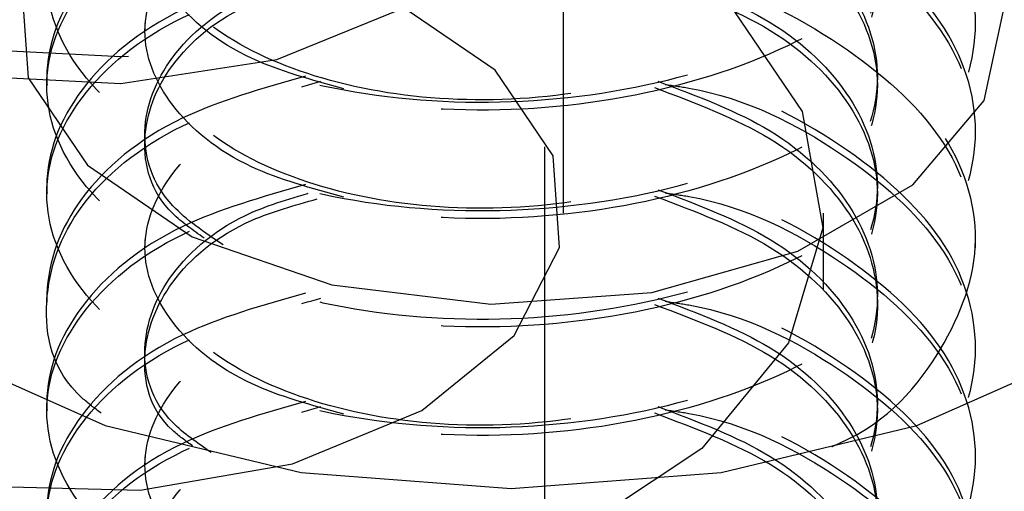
# Model space of a CAD drawing. Header units: inches. Extents: x 1907 to 2452, y -210 to -54.
# Tile 232 of 256: x 1996.503 to 1996.768, y -195.89 to -195.764. Entities that reach past the tile are written whole.
import ezdxf

# ---------------------------------------------------------------- set-up
doc = ezdxf.new("R2010")
doc.units = ezdxf.units.IN
doc.header["$LTSCALE"] = 0.5
doc.header["$MEASUREMENT"] = 0
doc.linetypes.add('HIDDEN', pattern=[0.22499999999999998, 0.15, -0.075])
doc.layers.add('SID-M-H', color=4, linetype='HIDDEN')

msp = doc.modelspace()

# ---------------------------------------------------------------- linework, layer by layer
at = {"layer": 'SID-M-H'}
for p, q in [((1996.649303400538, -195.8155273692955), (1996.649303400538, -195.49707645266)), ((1996.644303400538, -196.497747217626), (1996.644303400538, -195.7088144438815)), ((1996.503461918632, -195.7539317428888), (1996.505268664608, -195.7791494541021)), ((1996.630980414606, -195.7771117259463), (1996.60332230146, -195.7582598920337)), ((1996.572130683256, -195.7742144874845), (1996.607691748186, -195.7598399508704)), ((1996.693635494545, -195.7589404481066), (1996.713616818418, -195.7881911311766)), ((1996.762545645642, -195.7852924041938), (1996.767953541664, -195.7602469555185)), ((1996.536673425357, -195.7644360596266), (1996.536673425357, -195.7665624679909)), ((1996.760254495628, -195.7665624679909), (1996.760254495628, -195.7644360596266)), ((1996.4869510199, -195.7712352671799), (1996.530197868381, -195.7734194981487)), ((1996.530197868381, -195.7734194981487), (1996.532261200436, -195.7733053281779)), ((1996.530197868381, -195.7807008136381), (1996.572130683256, -195.7742144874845)), ((1996.646536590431, -195.8001264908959), (1996.630980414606, -195.7771117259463)), ((1996.4869510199, -195.7785165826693), (1996.530197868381, -195.7807008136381)), ((1996.505268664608, -195.7791494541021), (1996.521161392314, -195.8026621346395)), ((1996.510254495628, -195.779017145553), (1996.510254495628, -195.7811435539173)), ((1996.743343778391, -195.8079671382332), (1996.762545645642, -195.7852924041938)), ((1996.713616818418, -195.7881911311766), (1996.719186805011, -195.8194692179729)), ((1996.536673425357, -195.7935982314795), (1996.536673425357, -195.7957246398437)), ((1996.760254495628, -195.7957246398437), (1996.760254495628, -195.7935982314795)), ((1996.648305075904, -195.8248101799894), (1996.646536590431, -195.8001264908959)), ((1996.521161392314, -195.8026621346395), (1996.5494178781, -195.8219218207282)), ((1996.510254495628, -195.8081793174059), (1996.510254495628, -195.8103057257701)), ((1996.712428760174, -195.8258139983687), (1996.743343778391, -195.8079671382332)), ((1996.719303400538, -196.0359933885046), (1996.719303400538, -195.8155273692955)), ((1996.719186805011, -195.8194692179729), (1996.709932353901, -195.8504549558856)), ((1996.5494178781, -195.8219218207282), (1996.586976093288, -195.8348414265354)), ((1996.536673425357, -195.8227604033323), (1996.536673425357, -195.8248868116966)), ((1996.636094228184, -195.8484879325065), (1996.648305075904, -195.8248101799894)), ((1996.760254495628, -195.8248868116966), (1996.760254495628, -195.8227604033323)), ((1996.673150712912, -195.8368990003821), (1996.712428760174, -195.8258139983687)), ((1996.586976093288, -195.8348414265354), (1996.629766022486, -195.8400209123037)), ((1996.510254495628, -195.8373414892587), (1996.510254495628, -195.839467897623)), ((1996.629766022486, -195.8400209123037), (1996.673150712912, -195.8368990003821)), ((1996.611227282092, -195.8685938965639), (1996.636094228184, -195.8484879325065)), ((1996.709932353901, -195.8504549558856), (1996.686539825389, -195.878850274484)), ((1996.480751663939, -195.8526079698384), (1996.526004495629, -195.8726535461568)), ((1996.536673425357, -195.8519225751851), (1996.536673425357, -195.8540489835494)), ((1996.744504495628, -195.8726535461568), (1996.789757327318, -195.8526079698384)), ((1996.760254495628, -195.8540489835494), (1996.760254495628, -195.8519225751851)), ((1996.510254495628, -195.8665036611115), (1996.510254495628, -195.8686300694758)), ((1996.576398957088, -195.8829492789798), (1996.611227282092, -195.8685938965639)), ((1996.526004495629, -195.8726535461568), (1996.578702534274, -195.8852547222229)), ((1996.691806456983, -195.8852547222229), (1996.744504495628, -195.8726535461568)), ((1996.686539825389, -195.878850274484), (1996.650744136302, -195.9025492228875)), ((1996.535383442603, -195.8899984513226), (1996.576398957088, -195.8829492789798)), ((1996.536673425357, -195.881084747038), (1996.536673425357, -195.8832111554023)), ((1996.760254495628, -195.8832111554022), (1996.760254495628, -195.881084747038)), ((1996.578702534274, -195.8852547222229), (1996.635254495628, -195.8895527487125)), ((1996.635254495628, -195.8895527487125), (1996.691806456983, -195.8852547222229)), ((1996.492625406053, -195.8889775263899), (1996.535383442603, -195.8899984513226))]:
    msp.add_line(p, q, dxfattribs=at)
for points, knots in [([(1996.579883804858, -195.6620605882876), (1996.568231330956, -195.6653711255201), (1996.542267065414, -195.6727477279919), (1996.516930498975, -195.6943594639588), (1996.506955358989, -195.7206451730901), (1996.51677503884, -195.7472166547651), (1996.544561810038, -195.7693980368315), (1996.586174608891, -195.7836294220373), (1996.635254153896, -195.7874418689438), (1996.684335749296, -195.7799824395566), (1996.725942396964, -195.7621143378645), (1996.75375172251, -195.7362551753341), (1996.763487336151, -195.7061599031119), (1996.753825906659, -195.6757755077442), (1996.725645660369, -195.65078371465), (1996.697249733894, -195.635914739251), (1996.679298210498, -195.6333740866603), (1996.677385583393, -195.6331033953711)], [0, 0, 0, 0, 0.05843403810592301, 0.1302038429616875, 0.2019736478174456, 0.2737434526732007, 0.3455132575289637, 0.417283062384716, 0.4890528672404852, 0.5608226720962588, 0.6325924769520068, 0.7043622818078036, 0.7761320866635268, 0.8479018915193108, 0.9196716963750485, 0.9914415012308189, 1, 1, 1, 1]), ([(1996.676675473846, -195.635121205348), (1996.678827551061, -195.6354231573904), (1996.697028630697, -195.6379769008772), (1996.725655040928, -195.6528932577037), (1996.753823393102, -195.6779064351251), (1996.763488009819, -195.7082851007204), (1996.753751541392, -195.7383819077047), (1996.725942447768, -195.7642406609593), (1996.684335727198, -195.7821088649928), (1996.635254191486, -195.7895682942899), (1996.586174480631, -195.7857557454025), (1996.544562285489, -195.7715247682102), (1996.516773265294, -195.7493418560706), (1996.506961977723, -195.7227760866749), (1996.516905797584, -195.6964690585), (1996.542846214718, -195.6745136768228), (1996.569642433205, -195.666948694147), (1996.582100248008, -195.6634316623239)], [0, 0, 0, 0, 0.009576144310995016, 0.08098973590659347, 0.1524033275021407, 0.2238169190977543, 0.2952305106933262, 0.3666441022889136, 0.4380576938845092, 0.5094712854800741, 0.580884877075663, 0.6522984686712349, 0.7237120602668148, 0.7951256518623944, 0.8665392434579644, 0.9379528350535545, 1, 1, 1, 1]), ([(1996.579883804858, -195.6912227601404), (1996.568231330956, -195.6945332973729), (1996.542267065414, -195.7019098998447), (1996.516930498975, -195.7235216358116), (1996.506955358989, -195.749807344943), (1996.51677503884, -195.7763788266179), (1996.544561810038, -195.7985602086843), (1996.586174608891, -195.8127915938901), (1996.635254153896, -195.8166040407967), (1996.684335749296, -195.8091446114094), (1996.725942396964, -195.7912765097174), (1996.75375172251, -195.765417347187), (1996.763487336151, -195.7353220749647), (1996.753825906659, -195.704937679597), (1996.725645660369, -195.6799458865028), (1996.697249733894, -195.6650769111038), (1996.679298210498, -195.6625362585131), (1996.677385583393, -195.6622655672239)], [0, 0, 0, 0, 0.05843403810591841, 0.1302038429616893, 0.2019736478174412, 0.2737434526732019, 0.3455132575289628, 0.4172830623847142, 0.4890528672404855, 0.5608226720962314, 0.6325924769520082, 0.7043622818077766, 0.7761320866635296, 0.8479018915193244, 0.9196716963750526, 0.9914415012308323, 1, 1, 1, 1]), ([(1996.676675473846, -195.6642833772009), (1996.678827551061, -195.6645853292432), (1996.697028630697, -195.6671390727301), (1996.725655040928, -195.6820554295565), (1996.753823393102, -195.7070686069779), (1996.763488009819, -195.7374472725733), (1996.753751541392, -195.7675440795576), (1996.725942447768, -195.7934028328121), (1996.684335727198, -195.8112710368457), (1996.635254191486, -195.8187304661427), (1996.586174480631, -195.8149179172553), (1996.544562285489, -195.800686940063), (1996.516773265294, -195.7785040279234), (1996.506961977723, -195.7519382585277), (1996.516905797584, -195.7256312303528), (1996.542846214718, -195.7036758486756), (1996.569642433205, -195.6961108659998), (1996.582100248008, -195.6925938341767)], [0, 0, 0, 0, 0.00957614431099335, 0.08098973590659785, 0.1524033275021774, 0.2238169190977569, 0.2952305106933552, 0.3666441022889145, 0.4380576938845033, 0.5094712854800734, 0.5808848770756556, 0.652298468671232, 0.7237120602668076, 0.7951256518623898, 0.8665392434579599, 0.9379528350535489, 1, 1, 1, 1]), ([(1996.674751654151, -195.6634316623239), (1996.685458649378, -195.6674563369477), (1996.707500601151, -195.6757417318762), (1996.728615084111, -195.6966346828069), (1996.736425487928, -195.7206633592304), (1996.728696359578, -195.7448686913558), (1996.706778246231, -195.7656247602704), (1996.673961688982, -195.7801078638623), (1996.63525402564, -195.7863739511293), (1996.596549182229, -195.7837542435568), (1996.563724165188, -195.7729108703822), (1996.541837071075, -195.7558211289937), (1996.533992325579, -195.7351823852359), (1996.54223417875, -195.7150926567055), (1996.557296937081, -195.7009114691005), (1996.571233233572, -195.6967246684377), (1996.574201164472, -195.6958330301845)], [0, 0, 0, 0, 0.0714783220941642, 0.1471488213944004, 0.2228193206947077, 0.2984898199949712, 0.3741603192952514, 0.4498308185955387, 0.5255013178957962, 0.601171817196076, 0.6768423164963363, 0.7525128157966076, 0.8281833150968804, 0.9038538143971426, 0.9795243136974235, 1, 1, 1, 1]), ([(1996.673815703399, -195.6651437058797), (1996.68486460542, -195.6692872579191), (1996.707258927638, -195.6776855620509), (1996.728616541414, -195.6987460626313), (1996.736451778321, -195.7228244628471), (1996.728589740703, -195.7468713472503), (1996.708003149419, -195.767389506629), (1996.686682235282, -195.7754469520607), (1996.676675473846, -195.7792286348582)], [0, 0, 0, 0, 0.1662363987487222, 0.3369340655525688, 0.5076317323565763, 0.6783293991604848, 0.8490270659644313, 1, 1, 1, 1]), ([(1996.579883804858, -195.7203849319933), (1996.568231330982, -195.7236954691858), (1996.542267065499, -195.7310720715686), (1996.516930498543, -195.7526838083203), (1996.506955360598, -195.7789695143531), (1996.516775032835, -195.8055410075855), (1996.544561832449, -195.8277223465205), (1996.586174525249, -195.8419538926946), (1996.635254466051, -195.8457657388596), (1996.684334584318, -195.8383085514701), (1996.725946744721, -195.8204320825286), (1996.753735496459, -195.7946041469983), (1996.763547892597, -195.7643923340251), (1996.753599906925, -195.7344428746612), (1996.727741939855, -195.7090578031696), (1996.701059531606, -195.6992568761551), (1996.688711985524, -195.6947214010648)], [0, 0, 0, 0, 0.05953594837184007, 0.1326591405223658, 0.2057823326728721, 0.278905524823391, 0.352028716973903, 0.425151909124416, 0.4982751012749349, 0.5713982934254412, 0.6445214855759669, 0.7176446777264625, 0.790767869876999, 0.8638910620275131, 0.9370142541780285, 1, 1, 1, 1]), ([(1996.676675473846, -195.6934455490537), (1996.678827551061, -195.693747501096), (1996.697028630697, -195.6963012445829), (1996.725655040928, -195.7112176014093), (1996.753823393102, -195.7362307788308), (1996.763488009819, -195.7666094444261), (1996.753751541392, -195.7967062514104), (1996.725942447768, -195.8225650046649), (1996.684335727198, -195.8404332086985), (1996.635254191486, -195.8478926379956), (1996.586174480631, -195.8440800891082), (1996.544562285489, -195.8298491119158), (1996.516773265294, -195.8076661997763), (1996.506961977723, -195.7811004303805), (1996.516905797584, -195.7547934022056), (1996.542846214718, -195.7328380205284), (1996.569642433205, -195.7252730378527), (1996.582100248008, -195.7217560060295)], [0, 0, 0, 0, 0.009576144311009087, 0.08098973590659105, 0.1524033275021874, 0.2238169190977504, 0.2952305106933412, 0.3666441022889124, 0.4380576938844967, 0.5094712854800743, 0.5808848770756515, 0.6522984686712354, 0.7237120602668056, 0.7951256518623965, 0.8665392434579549, 0.9379528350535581, 1, 1, 1, 1]), ([(1996.674751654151, -195.6925938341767), (1996.685458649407, -195.6966185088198), (1996.707500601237, -195.7049039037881), (1996.72861508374, -195.7257968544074), (1996.736425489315, -195.7498255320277), (1996.728696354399, -195.774030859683), (1996.706778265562, -195.7947869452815), (1996.673961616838, -195.809269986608), (1996.635254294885, -195.8155363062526), (1996.596548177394, -195.8129157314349), (1996.563727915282, -195.8020755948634), (1996.541823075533, -195.7849737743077), (1996.534044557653, -195.7643801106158), (1996.542039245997, -195.744122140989), (1996.559938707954, -195.7285564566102), (1996.577585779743, -195.7235801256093), (1996.584054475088, -195.7217560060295)], [0, 0, 0, 0, 0.06984989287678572, 0.1437964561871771, 0.2177430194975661, 0.2916895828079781, 0.3656361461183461, 0.4395827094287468, 0.5135292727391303, 0.5874758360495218, 0.661422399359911, 0.7353689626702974, 0.8093155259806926, 0.8832620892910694, 0.9572086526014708, 1, 1, 1, 1]), ([(1996.590222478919, -195.7821080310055), (1996.581526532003, -195.7797230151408), (1996.561559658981, -195.7742467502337), (1996.541972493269, -195.7577876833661), (1996.534000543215, -195.7373819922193), (1996.542065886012, -195.7170861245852), (1996.559673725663, -195.7016772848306), (1996.576947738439, -195.6967800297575), (1996.583059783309, -195.6950472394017)], [0, 0, 0, 0, 0.1450500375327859, 0.333051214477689, 0.5210523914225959, 0.7090535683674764, 0.8970547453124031, 1, 1, 1, 1]), ([(1996.673815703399, -195.6943058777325), (1996.684864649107, -195.6984494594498), (1996.70725905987, -195.7068478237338), (1996.728615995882, -195.727907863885), (1996.736453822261, -195.7519880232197), (1996.728582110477, -195.7760283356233), (1996.708188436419, -195.7964119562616), (1996.687134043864, -195.8043848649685), (1996.677385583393, -195.808076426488)], [0, 0, 0, 0, 0.1668688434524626, 0.3382159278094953, 0.5095630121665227, 0.6809100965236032, 0.8522571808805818, 1, 1, 1, 1]), ([(1996.579883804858, -195.7495471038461), (1996.568231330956, -195.7528576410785), (1996.542267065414, -195.7602342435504), (1996.516930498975, -195.7818459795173), (1996.506955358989, -195.8081316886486), (1996.51677503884, -195.8347031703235), (1996.544561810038, -195.8568845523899), (1996.586174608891, -195.8711159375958), (1996.635254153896, -195.8749283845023), (1996.684335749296, -195.8674689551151), (1996.725942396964, -195.8496008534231), (1996.75375172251, -195.8237416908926), (1996.763487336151, -195.7936464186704), (1996.753825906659, -195.7632620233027), (1996.725645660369, -195.7382702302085), (1996.697249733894, -195.7234012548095), (1996.679298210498, -195.7208606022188), (1996.677385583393, -195.7205899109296)], [0, 0, 0, 0, 0.0584340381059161, 0.1302038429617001, 0.2019736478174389, 0.2737434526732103, 0.3455132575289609, 0.4172830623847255, 0.4890528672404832, 0.5608226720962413, 0.6325924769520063, 0.7043622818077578, 0.7761320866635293, 0.8479018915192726, 0.9196716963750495, 0.9914415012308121, 1, 1, 1, 1]), ([(1996.676675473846, -195.7226077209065), (1996.678827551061, -195.7229096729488), (1996.697028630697, -195.7254634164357), (1996.725655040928, -195.7403797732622), (1996.753823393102, -195.7653929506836), (1996.763488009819, -195.7957716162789), (1996.753751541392, -195.8258684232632), (1996.725942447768, -195.8517271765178), (1996.684335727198, -195.8695953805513), (1996.635254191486, -195.8770548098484), (1996.586174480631, -195.873242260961), (1996.544562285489, -195.8590112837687), (1996.516773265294, -195.8368283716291), (1996.506961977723, -195.8102626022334), (1996.516905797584, -195.7839555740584), (1996.542846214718, -195.7620001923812), (1996.569642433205, -195.7544352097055), (1996.582100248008, -195.7509181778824)], [0, 0, 0, 0, 0.009576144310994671, 0.0809897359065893, 0.1524033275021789, 0.2238169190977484, 0.2952305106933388, 0.3666441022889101, 0.4380576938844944, 0.5094712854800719, 0.5808848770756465, 0.6522984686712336, 0.7237120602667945, 0.7951256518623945, 0.8665392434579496, 0.9379528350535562, 1, 1, 1, 1]), ([(1996.590222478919, -195.8112702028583), (1996.581526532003, -195.8088851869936), (1996.561559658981, -195.8034089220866), (1996.541972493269, -195.7869498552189), (1996.534000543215, -195.7665441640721), (1996.542065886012, -195.746248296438), (1996.559673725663, -195.7308394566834), (1996.576947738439, -195.7259422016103), (1996.583059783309, -195.7242094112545)], [0, 0, 0, 0, 0.1450500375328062, 0.3330512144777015, 0.5210523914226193, 0.7090535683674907, 0.897054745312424, 1, 1, 1, 1]), ([(1996.673815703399, -195.7234680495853), (1996.684865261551, -195.7276120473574), (1996.707260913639, -195.7360112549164), (1996.728608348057, -195.7570648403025), (1996.736482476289, -195.7811696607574), (1996.728475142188, -195.8051178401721), (1996.710379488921, -195.8239414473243), (1996.692459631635, -195.8309226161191), (1996.685730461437, -195.8335441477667)], [0, 0, 0, 0, 0.1746784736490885, 0.3540447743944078, 0.5334110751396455, 0.7127773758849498, 0.8921436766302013, 1, 1, 1, 1]), ([(1996.674751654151, -195.7217560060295), (1996.685459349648, -195.7257814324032), (1996.707502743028, -195.7340683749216), (1996.728605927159, -195.7549491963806), (1996.736459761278, -195.7790244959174), (1996.728568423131, -195.803055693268), (1996.70849469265, -195.823217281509), (1996.687880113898, -195.8310507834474), (1996.678557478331, -195.8345933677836)], [0, 0, 0, 0, 0.1637030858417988, 0.3370072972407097, 0.5103115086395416, 0.6836157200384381, 0.8569199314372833, 1, 1, 1, 1]), ([(1996.721616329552, -195.8783039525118), (1996.722296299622, -195.8780160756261), (1996.736583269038, -195.8719674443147), (1996.752930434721, -195.8522799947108), (1996.763707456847, -195.8229757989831), (1996.753766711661, -195.7923792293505), (1996.725662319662, -195.7674450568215), (1996.697249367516, -195.7525631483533), (1996.679298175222, -195.7500227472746), (1996.677385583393, -195.7497520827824)], [0, 0, 0, 0, 0.009667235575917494, 0.2031199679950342, 0.3965727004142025, 0.5900254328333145, 0.7834781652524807, 0.9769308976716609, 1, 1, 1, 1]), ([(1996.552649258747, -195.8222772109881), (1996.54960534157, -195.8201450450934), (1996.538883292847, -195.8126345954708), (1996.534535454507, -195.7954802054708), (1996.541920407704, -195.7754719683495), (1996.559691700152, -195.759994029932), (1996.576952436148, -195.7551023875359), (1996.583059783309, -195.7533715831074)], [0, 0, 0, 0, 0.1005167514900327, 0.3540653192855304, 0.6076138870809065, 0.8611624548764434, 1, 1, 1, 1]), ([(1996.55768561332, -195.824072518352), (1996.552711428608, -195.8207092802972), (1996.539868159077, -195.8120254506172), (1996.534362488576, -195.7934105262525), (1996.541952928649, -195.7733200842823), (1996.559950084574, -195.7577139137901), (1996.577588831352, -195.7527410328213), (1996.584054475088, -195.7509181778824)], [0, 0, 0, 0, 0.1501182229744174, 0.3876029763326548, 0.6250877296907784, 0.8625724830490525, 1, 1, 1, 1]), ([(1996.674751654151, -195.7509181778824), (1996.685458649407, -195.7549428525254), (1996.707500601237, -195.7632282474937), (1996.72861508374, -195.784121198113), (1996.736425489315, -195.8081498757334), (1996.728696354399, -195.8323552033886), (1996.706778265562, -195.8531112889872), (1996.673961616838, -195.8675943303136), (1996.635254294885, -195.8738606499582), (1996.596548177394, -195.8712400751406), (1996.563727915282, -195.860399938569), (1996.541823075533, -195.8432981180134), (1996.534044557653, -195.8227044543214), (1996.542039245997, -195.8024464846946), (1996.559938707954, -195.7868808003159), (1996.577585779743, -195.781904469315), (1996.584054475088, -195.7800803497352)], [0, 0, 0, 0, 0.06984989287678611, 0.1437964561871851, 0.2177430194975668, 0.2916895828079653, 0.3656361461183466, 0.4395827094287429, 0.5135292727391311, 0.5874758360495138, 0.6614223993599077, 0.7353689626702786, 0.8093155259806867, 0.8832620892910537, 0.9572086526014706, 0.9999999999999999, 0.9999999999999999, 0.9999999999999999, 0.9999999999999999]), ([(1996.673815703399, -195.7526302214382), (1996.684864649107, -195.7567738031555), (1996.70725905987, -195.7651721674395), (1996.728615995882, -195.7862322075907), (1996.736453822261, -195.8103123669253), (1996.728582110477, -195.834352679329), (1996.708188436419, -195.8547362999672), (1996.687134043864, -195.8627092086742), (1996.677385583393, -195.8664007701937)], [0, 0, 0, 0, 0.1668688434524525, 0.3382159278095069, 0.5095630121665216, 0.6809100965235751, 0.8522571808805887, 1, 1, 1, 1]), ([(1996.676675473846, -195.7517698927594), (1996.678827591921, -195.7520718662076), (1996.697029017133, -195.754625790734), (1996.725639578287, -195.7695338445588), (1996.753878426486, -195.7945839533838), (1996.763283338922, -195.8248265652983), (1996.754728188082, -195.8546872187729), (1996.735073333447, -195.8702375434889), (1996.725617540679, -195.8777186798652)], [0, 0, 0, 0, 0.02649444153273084, 0.2240753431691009, 0.4216562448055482, 0.6192371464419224, 0.816818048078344, 1, 1, 1, 1]), ([(1996.579883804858, -195.7787092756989), (1996.568242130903, -195.7820158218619), (1996.542301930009, -195.7893835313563), (1996.516753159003, -195.8110736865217), (1996.507615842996, -195.8370497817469), (1996.512901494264, -195.8589408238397), (1996.526181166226, -195.8685132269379), (1996.5297578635, -195.8710914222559)], [0, 0, 0, 0, 0.1946509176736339, 0.4337249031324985, 0.6727988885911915, 0.9118728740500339, 1, 1, 1, 1]), ([(1996.579883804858, -195.8078714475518), (1996.568231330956, -195.8111819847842), (1996.542267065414, -195.818558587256), (1996.516930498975, -195.8401703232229), (1996.506955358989, -195.8664560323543), (1996.51677503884, -195.8930275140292), (1996.544561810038, -195.9152088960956), (1996.586174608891, -195.9294402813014), (1996.635254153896, -195.933252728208), (1996.684335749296, -195.9257932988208), (1996.725942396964, -195.9079251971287), (1996.75375172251, -195.8820660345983), (1996.763487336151, -195.851970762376), (1996.753825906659, -195.8215863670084), (1996.725645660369, -195.7965945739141), (1996.697249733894, -195.7817255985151), (1996.679298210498, -195.7791849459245), (1996.677385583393, -195.7789142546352)], [0, 0, 0, 0, 0.05843403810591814, 0.1302038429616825, 0.2019736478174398, 0.2737434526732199, 0.3455132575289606, 0.4172830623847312, 0.4890528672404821, 0.5608226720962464, 0.6325924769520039, 0.704362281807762, 0.7761320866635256, 0.8479018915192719, 0.9196716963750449, 0.9914415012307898, 1, 1, 1, 1]), ([(1996.52492773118, -195.8693696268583), (1996.523131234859, -195.8680229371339), (1996.511897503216, -195.8596019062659), (1996.507869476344, -195.8391066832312), (1996.516662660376, -195.8132029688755), (1996.542897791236, -195.7911442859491), (1996.569658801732, -195.7835916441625), (1996.582100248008, -195.7800803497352)], [0, 0, 0, 0, 0.04689651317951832, 0.2932501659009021, 0.5396038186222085, 0.7859574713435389, 1, 1, 1, 1]), ([(1996.676675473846, -195.7809320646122), (1996.678827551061, -195.7812340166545), (1996.697028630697, -195.7837877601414), (1996.725655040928, -195.7987041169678), (1996.753823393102, -195.8237172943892), (1996.763488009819, -195.8540959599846), (1996.753751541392, -195.8841927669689), (1996.725942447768, -195.9100515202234), (1996.684335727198, -195.927919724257), (1996.635254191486, -195.935379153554), (1996.586174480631, -195.9315666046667), (1996.544562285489, -195.9173356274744), (1996.516773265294, -195.8951527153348), (1996.506961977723, -195.868586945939), (1996.516905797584, -195.8422799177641), (1996.542846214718, -195.8203245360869), (1996.569642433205, -195.8127595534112), (1996.582100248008, -195.809242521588)], [0, 0, 0, 0, 0.009576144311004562, 0.0809897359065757, 0.1524033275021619, 0.2238169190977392, 0.2952305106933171, 0.3666441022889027, 0.4380576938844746, 0.5094712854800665, 0.5808848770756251, 0.6522984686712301, 0.7237120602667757, 0.7951256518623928, 0.8665392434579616, 0.9379528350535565, 1, 1, 1, 1]), ([(1996.590222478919, -195.869594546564), (1996.581526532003, -195.8672095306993), (1996.561559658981, -195.8617332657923), (1996.541972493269, -195.8452741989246), (1996.534000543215, -195.8248685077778), (1996.542065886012, -195.8045726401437), (1996.559673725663, -195.7891638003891), (1996.576947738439, -195.784266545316), (1996.583059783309, -195.7825337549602)], [0, 0, 0, 0, 0.1450500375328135, 0.3330512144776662, 0.5210523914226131, 0.7090535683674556, 0.8970547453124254, 1, 1, 1, 1]), ([(1996.673815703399, -195.781792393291), (1996.684859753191, -195.7859332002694), (1996.707244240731, -195.7943259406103), (1996.728677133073, -195.8154290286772), (1996.736224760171, -195.8393447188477), (1996.729781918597, -195.8627474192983), (1996.714999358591, -195.8747550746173), (1996.708217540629, -195.8802638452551)], [0, 0, 0, 0, 0.2019831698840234, 0.409386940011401, 0.6167907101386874, 0.8241944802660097, 1, 1, 1, 1]), ([(1996.674751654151, -195.7800803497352), (1996.685455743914, -195.7841034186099), (1996.707491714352, -195.7923855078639), (1996.728653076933, -195.8133043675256), (1996.736283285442, -195.8372334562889), (1996.729294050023, -195.8615778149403), (1996.713401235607, -195.8743548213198), (1996.705569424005, -195.8806511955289)], [0, 0, 0, 0, 0.1921414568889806, 0.3955519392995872, 0.5989624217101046, 0.8023729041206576, 0.9999999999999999, 0.9999999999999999, 0.9999999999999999, 0.9999999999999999]), ([(1996.579883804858, -195.8370336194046), (1996.568231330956, -195.840344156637), (1996.542267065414, -195.8477207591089), (1996.516930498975, -195.8693324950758), (1996.506955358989, -195.8956182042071), (1996.51677503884, -195.922189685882), (1996.544561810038, -195.9443710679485), (1996.586174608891, -195.9586024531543), (1996.635254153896, -195.9624149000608), (1996.684335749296, -195.9549554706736), (1996.725942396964, -195.9370873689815), (1996.75375172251, -195.9112282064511), (1996.763487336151, -195.8811329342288), (1996.753825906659, -195.8507485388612), (1996.725645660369, -195.825756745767), (1996.697249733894, -195.810887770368), (1996.679298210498, -195.8083471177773), (1996.677385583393, -195.808076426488)], [0, 0, 0, 0, 0.05843403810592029, 0.130203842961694, 0.2019736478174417, 0.2737434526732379, 0.3455132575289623, 0.4172830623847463, 0.4890528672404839, 0.5608226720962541, 0.6325924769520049, 0.7043622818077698, 0.7761320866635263, 0.8479018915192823, 0.9196716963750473, 0.9914415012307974, 1, 1, 1, 1]), ([(1996.676675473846, -195.810094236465), (1996.678827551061, -195.8103961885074), (1996.697028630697, -195.8129499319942), (1996.725655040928, -195.8278662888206), (1996.753823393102, -195.8528794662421), (1996.763488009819, -195.8832581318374), (1996.753751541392, -195.9133549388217), (1996.725942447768, -195.9392136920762), (1996.684335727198, -195.9570818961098), (1996.635254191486, -195.9645413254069), (1996.586174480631, -195.9607287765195), (1996.544562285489, -195.9464977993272), (1996.516773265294, -195.9243148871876), (1996.506961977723, -195.8977491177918), (1996.516905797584, -195.8714420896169), (1996.542846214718, -195.8494867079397), (1996.569642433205, -195.841921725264), (1996.582100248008, -195.8384046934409)], [0, 0, 0, 0, 0.009576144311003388, 0.08098973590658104, 0.1524033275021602, 0.2238169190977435, 0.2952305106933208, 0.3666441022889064, 0.4380576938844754, 0.5094712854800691, 0.5808848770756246, 0.6522984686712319, 0.723712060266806, 0.7951256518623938, 0.8665392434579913, 0.9379528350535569, 1, 1, 1, 1]), ([(1996.549451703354, -195.8781116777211), (1996.547596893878, -195.8767720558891), (1996.538226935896, -195.8700046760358), (1996.534686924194, -195.8537585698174), (1996.541879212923, -195.8338088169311), (1996.559696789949, -195.818316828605), (1996.576953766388, -195.8134263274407), (1996.583059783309, -195.811695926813)], [0, 0, 0, 0, 0.06504592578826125, 0.3285930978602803, 0.5921402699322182, 0.8556874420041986, 1, 1, 1, 1]), ([(1996.554488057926, -195.8799069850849), (1996.550746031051, -195.8773232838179), (1996.539248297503, -195.8693846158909), (1996.534467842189, -195.8517029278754), (1996.541924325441, -195.8316531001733), (1996.559953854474, -195.8160371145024), (1996.577589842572, -195.8110650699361), (1996.584054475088, -195.809242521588)], [0, 0, 0, 0, 0.1188050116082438, 0.3650396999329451, 0.6112743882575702, 0.8575090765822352, 1, 1, 1, 1]), ([(1996.674751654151, -195.809242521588), (1996.685458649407, -195.8132671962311), (1996.707500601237, -195.8215525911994), (1996.72861508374, -195.8424455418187), (1996.736425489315, -195.8664742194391), (1996.728696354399, -195.8906795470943), (1996.706778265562, -195.9114356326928), (1996.673961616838, -195.9259186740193), (1996.635254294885, -195.9321849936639), (1996.596548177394, -195.9295644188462), (1996.563727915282, -195.9187242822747), (1996.541823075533, -195.901622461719), (1996.534044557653, -195.8810287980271), (1996.542039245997, -195.8607708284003), (1996.559938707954, -195.8452051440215), (1996.577585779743, -195.8402288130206), (1996.584054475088, -195.8384046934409)], [0, 0, 0, 0, 0.0698498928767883, 0.1437964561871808, 0.2177430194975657, 0.2916895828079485, 0.3656361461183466, 0.4395827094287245, 0.513529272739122, 0.5874758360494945, 0.661422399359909, 0.7353689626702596, 0.8093155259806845, 0.883262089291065, 0.9572086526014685, 1, 1, 1, 1]), ([(1996.673815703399, -195.8109545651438), (1996.684864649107, -195.8150981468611), (1996.70725905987, -195.8234965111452), (1996.728615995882, -195.8445565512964), (1996.736453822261, -195.868636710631), (1996.728582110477, -195.8926770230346), (1996.708188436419, -195.9130606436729), (1996.687134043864, -195.9210335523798), (1996.677385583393, -195.9247251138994)], [0, 0, 0, 0, 0.1668688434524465, 0.3382159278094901, 0.5095630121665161, 0.6809100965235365, 0.8522571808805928, 1, 1, 1, 1]), ([(1996.579883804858, -195.8661957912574), (1996.568231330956, -195.8695063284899), (1996.542267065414, -195.8768829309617), (1996.516930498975, -195.8984946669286), (1996.506955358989, -195.9247803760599), (1996.51677503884, -195.9513518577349), (1996.544561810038, -195.9735332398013), (1996.586174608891, -195.9877646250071), (1996.635254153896, -195.9915770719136), (1996.684335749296, -195.9841176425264), (1996.725942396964, -195.9662495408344), (1996.75375172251, -195.9403903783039), (1996.763487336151, -195.9102951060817), (1996.753825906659, -195.879910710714), (1996.725645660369, -195.8549189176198), (1996.697249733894, -195.8400499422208), (1996.679298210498, -195.8375092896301), (1996.677385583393, -195.8372385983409)], [0, 0, 0, 0, 0.05843403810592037, 0.1302038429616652, 0.201973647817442, 0.2737434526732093, 0.3455132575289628, 0.4172830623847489, 0.4890528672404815, 0.5608226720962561, 0.6325924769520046, 0.7043622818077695, 0.776132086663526, 0.8479018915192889, 0.9196716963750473, 0.9914415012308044, 1, 1, 1, 1]), ([(1996.676675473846, -195.8392564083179), (1996.678827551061, -195.8395583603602), (1996.697028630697, -195.8421121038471), (1996.725655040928, -195.8570284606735), (1996.753823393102, -195.8820416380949), (1996.763488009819, -195.9124203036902), (1996.753751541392, -195.9425171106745), (1996.725942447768, -195.9683758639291), (1996.684335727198, -195.9862440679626), (1996.635254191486, -195.9937034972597), (1996.586174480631, -195.9898909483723), (1996.544562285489, -195.97565997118), (1996.516773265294, -195.9534770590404), (1996.506961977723, -195.9269112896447), (1996.516905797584, -195.9006042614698), (1996.542846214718, -195.8786488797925), (1996.569642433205, -195.8710838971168), (1996.582100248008, -195.8675668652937)], [0, 0, 0, 0, 0.00957614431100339, 0.08098973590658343, 0.1524033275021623, 0.2238169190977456, 0.2952305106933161, 0.3666441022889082, 0.4380576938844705, 0.5094712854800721, 0.5808848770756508, 0.6522984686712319, 0.7237120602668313, 0.7951256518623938, 0.866539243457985, 0.9379528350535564, 1, 1, 1, 1]), ([(1996.674751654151, -195.8384046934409), (1996.685458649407, -195.8424293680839), (1996.707500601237, -195.8507147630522), (1996.72861508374, -195.8716077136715), (1996.736425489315, -195.8956363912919), (1996.728696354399, -195.9198417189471), (1996.706778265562, -195.9405978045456), (1996.673961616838, -195.9550808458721), (1996.635254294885, -195.9613471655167), (1996.596548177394, -195.9587265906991), (1996.563727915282, -195.9478864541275), (1996.541823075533, -195.9307846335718), (1996.534044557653, -195.9101909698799), (1996.542039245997, -195.8899330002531), (1996.559938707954, -195.8743673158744), (1996.577585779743, -195.8693909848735), (1996.584054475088, -195.8675668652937)], [0, 0, 0, 0, 0.06984989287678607, 0.1437964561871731, 0.2177430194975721, 0.2916895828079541, 0.3656361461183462, 0.4395827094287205, 0.5135292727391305, 0.5874758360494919, 0.6614223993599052, 0.7353689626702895, 0.8093155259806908, 0.8832620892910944, 0.9572086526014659, 1, 1, 1, 1]), ([(1996.590222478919, -195.9279188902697), (1996.581526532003, -195.9255338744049), (1996.561559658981, -195.9200576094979), (1996.541972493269, -195.9035985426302), (1996.534000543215, -195.8831928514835), (1996.542065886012, -195.8628969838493), (1996.559673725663, -195.8474881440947), (1996.576947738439, -195.8425908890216), (1996.583059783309, -195.8408580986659)], [0, 0, 0, 0, 0.1450500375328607, 0.3330512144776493, 0.5210523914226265, 0.7090535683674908, 0.8970547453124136, 1, 1, 1, 1]), ([(1996.673815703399, -195.8401167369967), (1996.68486460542, -195.8442602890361), (1996.707258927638, -195.8526585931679), (1996.728616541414, -195.8737190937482), (1996.736451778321, -195.8977974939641), (1996.728589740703, -195.9218443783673), (1996.708003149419, -195.942362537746), (1996.686682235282, -195.9504199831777), (1996.676675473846, -195.9542016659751)], [0, 0, 0, 0, 0.1662363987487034, 0.3369340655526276, 0.5076317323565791, 0.6783293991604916, 0.8490270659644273, 1, 1, 1, 1]), ([(1996.579883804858, -195.8953579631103), (1996.568231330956, -195.8986685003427), (1996.542267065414, -195.9060451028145), (1996.516930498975, -195.9276568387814), (1996.506955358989, -195.9539425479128), (1996.51677503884, -195.9805140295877), (1996.544561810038, -196.0026954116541), (1996.586174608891, -196.0169267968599), (1996.635254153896, -196.0207392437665), (1996.684335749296, -196.0132798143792), (1996.725942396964, -195.9954117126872), (1996.75375172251, -195.9695525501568), (1996.763487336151, -195.9394572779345), (1996.753825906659, -195.9090728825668), (1996.725645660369, -195.8840810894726), (1996.697249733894, -195.8692121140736), (1996.679298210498, -195.866671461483), (1996.677385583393, -195.8664007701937)], [0, 0, 0, 0, 0.05843403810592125, 0.1302038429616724, 0.2019736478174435, 0.2737434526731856, 0.3455132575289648, 0.4172830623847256, 0.4890528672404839, 0.5608226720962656, 0.6325924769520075, 0.7043622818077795, 0.7761320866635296, 0.8479018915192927, 0.9196716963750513, 0.9914415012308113, 1, 1, 1, 1]), ([(1996.676675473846, -195.8684185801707), (1996.678827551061, -195.868720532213), (1996.697028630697, -195.8712742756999), (1996.725655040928, -195.8861906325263), (1996.753823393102, -195.9112038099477), (1996.763488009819, -195.9415824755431), (1996.753751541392, -195.9716792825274), (1996.725942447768, -195.9975380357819), (1996.684335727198, -196.0154062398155), (1996.635254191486, -196.0228656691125), (1996.58617448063, -196.0190531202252), (1996.544562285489, -196.0048221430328), (1996.516773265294, -195.9826392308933), (1996.506961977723, -195.9560734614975), (1996.516905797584, -195.9297664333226), (1996.542846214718, -195.9078110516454), (1996.569642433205, -195.9002460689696), (1996.582100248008, -195.8967290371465)], [0, 0, 0, 0, 0.009576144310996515, 0.08098973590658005, 0.1524033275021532, 0.2238169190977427, 0.295230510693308, 0.3666441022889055, 0.4380576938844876, 0.5094712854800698, 0.5808848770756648, 0.6522984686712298, 0.7237120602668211, 0.7951256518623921, 0.866539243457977, 0.9379528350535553, 1, 1, 1, 1]), ([(1996.674751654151, -195.8675668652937), (1996.685458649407, -195.8715915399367), (1996.707500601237, -195.879876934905), (1996.72861508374, -195.9007698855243), (1996.736425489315, -195.9247985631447), (1996.728696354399, -195.9490038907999), (1996.706778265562, -195.9697599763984), (1996.673961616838, -195.9842430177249), (1996.635254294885, -195.9905093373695), (1996.596548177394, -195.9878887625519), (1996.563727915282, -195.9770486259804), (1996.541823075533, -195.9599468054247), (1996.534044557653, -195.9393531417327), (1996.542039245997, -195.919095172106), (1996.559938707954, -195.9035294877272), (1996.577585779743, -195.8985531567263), (1996.584054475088, -195.8967290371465)], [0, 0, 0, 0, 0.06984989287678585, 0.143796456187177, 0.2177430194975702, 0.291689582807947, 0.3656361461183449, 0.4395827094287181, 0.5135292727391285, 0.5874758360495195, 0.6614223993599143, 0.7353689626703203, 0.8093155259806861, 0.8832620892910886, 0.957208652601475, 1, 1, 1, 1]), ([(1996.590222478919, -195.9570810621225), (1996.581526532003, -195.9546960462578), (1996.561559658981, -195.9492197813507), (1996.541972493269, -195.932760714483), (1996.534000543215, -195.9123550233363), (1996.542065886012, -195.8920591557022), (1996.559673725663, -195.8766503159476), (1996.576947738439, -195.8717530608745), (1996.583059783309, -195.8700202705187)], [0, 0, 0, 0, 0.1450500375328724, 0.3330512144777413, 0.5210523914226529, 0.7090535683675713, 0.8970547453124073, 1, 1, 1, 1]), ([(1996.673815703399, -195.8692789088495), (1996.684864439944, -195.8734223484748), (1996.707258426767, -195.8818204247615), (1996.728618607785, -195.9028826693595), (1996.736444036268, -195.9269544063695), (1996.728618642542, -195.9510261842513), (1996.707257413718, -195.9720891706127), (1996.684861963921, -195.9804877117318), (1996.673811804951, -195.9846316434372)], [0, 0, 0, 0, 0.1637338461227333, 0.3318617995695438, 0.4999897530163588, 0.6681177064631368, 0.8362456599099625, 1, 1, 1, 1])]:
    msp.add_open_spline(points, degree=3, knots=knots, dxfattribs=at)

doc.saveas('drawing.dxf')
